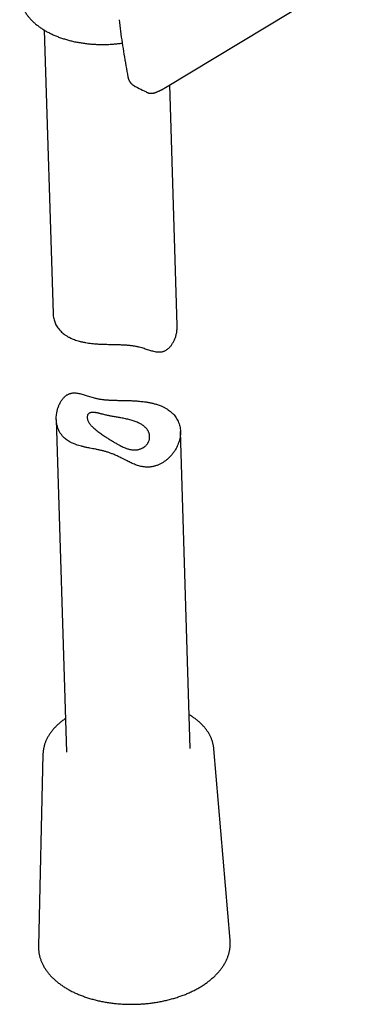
# Model space of a CAD drawing. Header units: millimetres. Extents: x 8 to 743, y 12 to 692.
# Tile 27 of 56: x 684 to 726, y 14 to 134. Entities that reach past the tile are written whole.
import ezdxf

# ---------------------------------------------------------------- set-up
doc = ezdxf.new("R2010")
doc.units = ezdxf.units.MM

msp = doc.modelspace()

# ---------------------------------------------------------------- linework, layer by layer
at = {"color": 7, "linetype": 'Continuous', "lineweight": 30}
for p, q in [((702.12, 125.42), (725.99, 139.82)), ((687.43, 132.37), (688.49, 98.07)), ((698.42, 125.57), (698.44, 125.56)), ((698.44, 125.56), (698.44, 125.56)), ((703.54, 96.61), (702.65, 125.74)), ((688.88, 85.25), (690.13, 44.95)), ((705.12, 45.41), (703.94, 83.79)), ((709.96, 22.18), (707.99, 45.37)), ((707.99, 45.37), (707.99, 45.37)), ((687.27, 44.73), (686.72, 21.46)), ((687.27, 44.73), (687.27, 44.73)), ((709.96, 22.18), (709.96, 22.18))]:
    msp.add_line(p, q, dxfattribs=at)
for points, knots in [([(684.44, 136.49), (684.45, 136.45), (684.46, 136.34), (684.48, 136.18), (684.51, 136.02), (684.55, 135.85), (684.59, 135.68), (684.65, 135.52), (684.71, 135.35), (684.77, 135.19), (684.85, 135.02), (684.93, 134.86), (685.02, 134.7), (685.1, 134.56), (685.18, 134.45), (685.25, 134.33), (685.35, 134.2), (685.47, 134.05), (685.59, 133.9), (685.72, 133.75), (685.86, 133.6), (686, 133.46), (686.15, 133.32), (686.3, 133.18), (686.46, 133.05), (686.63, 132.92), (686.81, 132.79), (686.98, 132.66), (687.17, 132.54), (687.36, 132.42), (687.55, 132.3), (687.75, 132.19), (687.96, 132.08), (688.17, 131.98), (688.38, 131.87), (688.6, 131.78), (688.82, 131.68), (689.05, 131.59), (689.28, 131.5), (689.51, 131.42), (689.75, 131.34), (689.99, 131.27), (690.23, 131.2), (690.48, 131.13), (690.73, 131.07), (690.98, 131.01), (691.24, 130.95), (691.5, 130.9), (691.76, 130.86), (692.02, 130.82), (692.29, 130.78), (692.55, 130.75), (692.82, 130.72), (693.09, 130.69), (693.36, 130.67), (693.63, 130.66), (693.9, 130.65), (694.17, 130.64), (694.45, 130.64), (694.72, 130.64), (694.99, 130.64), (695.27, 130.65), (695.54, 130.67), (695.81, 130.69), (696.08, 130.71), (696.35, 130.74), (696.62, 130.77), (696.79, 130.8), (696.87, 130.81)], [0, 0, 0, 0, 0.012272, 0.027147, 0.042033, 0.056937, 0.071863, 0.086816, 0.101801, 0.116821, 0.131878, 0.146975, 0.162113, 0.177291, 0.187808, 0.196126, 0.211406, 0.22671, 0.242049, 0.25742, 0.272821, 0.288247, 0.303697, 0.319167, 0.334654, 0.350156, 0.36567, 0.381193, 0.396723, 0.412259, 0.427798, 0.443339, 0.458881, 0.474423, 0.489962, 0.5055, 0.521035, 0.536566, 0.552094, 0.567618, 0.583138, 0.598654, 0.614165, 0.629673, 0.645176, 0.660675, 0.676171, 0.691663, 0.707151, 0.722636, 0.738118, 0.753598, 0.769075, 0.784549, 0.800022, 0.815492, 0.830962, 0.84643, 0.861897, 0.877364, 0.89283, 0.908297, 0.923763, 0.93923, 0.954698, 0.970167, 0.985637, 1, 1, 1, 1]), ([(696.5, 133.64), (696.55, 133.17), (696.67, 132.24), (696.86, 130.84), (697.08, 129.45), (697.31, 128.07), (697.48, 127.15), (697.57, 126.69)], [0, 0, 0, 0, 0.199635, 0.399425, 0.59939, 0.799566, 1, 1, 1, 1]), ([(697.57, 126.69), (697.58, 126.65), (697.59, 126.57), (697.63, 126.48), (697.65, 126.41), (697.68, 126.35), (697.7, 126.3), (697.72, 126.25), (697.75, 126.2), (697.78, 126.15), (697.81, 126.11), (697.84, 126.07), (697.88, 126.02), (697.93, 125.96), (697.99, 125.89), (698.05, 125.83), (698.11, 125.78), (698.15, 125.75), (698.19, 125.72), (698.23, 125.69), (698.28, 125.65), (698.33, 125.62), (698.38, 125.6), (698.39, 125.59)], [0, 0, 0, 0, 0.088448, 0.159582, 0.212732, 0.248671, 0.283941, 0.324566, 0.368549, 0.406953, 0.438733, 0.471563, 0.516006, 0.570938, 0.646399, 0.70612, 0.754328, 0.795625, 0.822075, 0.855385, 0.89633, 0.965151, 1, 1, 1, 1]), ([(698.44, 125.56), (698.54, 125.52), (698.9, 125.33), (699.39, 125.09), (699.79, 124.9), (699.91, 124.84)], [0, 0, 0, 0, 0.190575, 0.746628, 1, 1, 1, 1]), ([(701.07, 124.89), (701.11, 124.91), (701.19, 124.94), (701.29, 124.99), (701.37, 125.02), (701.44, 125.05), (701.49, 125.08), (701.53, 125.1), (701.56, 125.11), (701.6, 125.13), (701.65, 125.16), (701.72, 125.19), (701.79, 125.23), (701.87, 125.27), (701.94, 125.31), (702.01, 125.35), (702.07, 125.39), (702.1, 125.41), (702.12, 125.42)], [0, 0, 0, 0, 0.108601, 0.202048, 0.28034, 0.343474, 0.391452, 0.424799, 0.458795, 0.498156, 0.542882, 0.608976, 0.684121, 0.765924, 0.839799, 0.903345, 0.956679, 1, 1, 1, 1]), ([(699.91, 124.84), (699.94, 124.82), (699.99, 124.8), (700.07, 124.77), (700.14, 124.76), (700.2, 124.74), (700.27, 124.73), (700.35, 124.73), (700.44, 124.73), (700.53, 124.74), (700.61, 124.75), (700.68, 124.76), (700.73, 124.78), (700.77, 124.79), (700.81, 124.8), (700.85, 124.81), (700.91, 124.83), (700.99, 124.86), (701.04, 124.88), (701.07, 124.89)], [0, 0, 0, 0, 0.065608, 0.120196, 0.164407, 0.206157, 0.246504, 0.310884, 0.379612, 0.457185, 0.529925, 0.58808, 0.647152, 0.679993, 0.717616, 0.768169, 0.832173, 0.9095, 1, 1, 1, 1]), ([(688.49, 98.07), (688.49, 98.07), (688.49, 97.96), (688.51, 97.75), (688.56, 97.45), (688.62, 97.25), (688.65, 97.16)], [0, 0, 0, 0, 0.0092915, 0.3379663, 0.6679669, 1, 1, 1, 1]), ([(688.65, 97.16), (688.68, 97.08), (688.73, 96.93), (688.85, 96.69), (688.99, 96.44), (689.16, 96.21), (689.34, 96), (689.52, 95.82), (689.72, 95.64), (689.95, 95.47), (690.22, 95.3), (690.5, 95.15), (690.79, 95.02), (691.07, 94.9), (691.36, 94.8), (691.69, 94.71), (692.05, 94.62), (692.43, 94.55), (692.79, 94.49), (693.15, 94.44), (693.52, 94.41), (693.84, 94.38), (694.12, 94.37), (694.35, 94.36), (694.59, 94.35), (694.88, 94.34), (695.23, 94.33), (695.58, 94.32), (695.86, 94.32), (696.08, 94.31), (696.29, 94.31), (696.51, 94.3), (696.73, 94.29), (696.95, 94.28), (697.16, 94.27), (697.38, 94.26), (697.58, 94.24), (697.79, 94.22), (697.99, 94.2), (698.19, 94.17), (698.38, 94.14), (698.57, 94.1), (698.76, 94.06), (698.98, 94.01), (699.24, 93.94), (699.52, 93.85), (699.79, 93.76), (700.05, 93.68), (700.31, 93.6), (700.56, 93.53), (700.81, 93.47), (701.06, 93.42), (701.26, 93.41), (701.43, 93.41), (701.55, 93.42), (701.67, 93.43), (701.79, 93.46), (701.91, 93.5), (702.03, 93.54), (702.14, 93.6), (702.25, 93.66), (702.35, 93.74), (702.46, 93.82), (702.56, 93.91), (702.65, 94.01), (702.75, 94.11), (702.84, 94.23), (702.94, 94.38), (703.04, 94.54), (703.14, 94.71), (703.22, 94.89), (703.29, 95.08), (703.36, 95.27), (703.41, 95.46), (703.46, 95.67), (703.5, 95.91), (703.53, 96.18), (703.55, 96.42), (703.54, 96.56), (703.54, 96.61)], [0, 0, 0, 0, 0.016271, 0.032586, 0.052364, 0.072222, 0.088943, 0.105712, 0.121981, 0.138294, 0.158063, 0.177909, 0.194611, 0.211359, 0.227887, 0.244457, 0.264529, 0.284675, 0.301624, 0.318618, 0.33573, 0.352891, 0.363307, 0.373722, 0.384187, 0.394651, 0.412308, 0.430038, 0.43941, 0.448795, 0.45826, 0.467724, 0.477253, 0.486781, 0.496403, 0.506044, 0.515426, 0.524827, 0.534338, 0.543848, 0.553439, 0.563031, 0.572733, 0.582453, 0.598699, 0.614991, 0.631387, 0.647803, 0.664349, 0.680913, 0.697566, 0.714256, 0.730827, 0.739183, 0.747539, 0.755957, 0.764375, 0.772893, 0.781435, 0.789727, 0.798039, 0.806457, 0.814874, 0.823361, 0.831848, 0.840424, 0.849012, 0.860502, 0.872016, 0.883647, 0.895277, 0.906982, 0.918686, 0.930486, 0.942302, 0.957485, 0.972699, 0.991098, 1, 1, 1, 1]), ([(703.78, 84.71), (703.75, 84.77), (703.7, 84.92), (703.59, 85.16), (703.44, 85.42), (703.26, 85.67), (703.08, 85.88), (702.9, 86.05), (702.72, 86.21), (702.49, 86.38), (702.21, 86.56), (701.91, 86.72), (701.62, 86.86), (701.36, 86.96), (701.08, 87.06), (700.76, 87.15), (700.38, 87.24), (699.98, 87.32), (699.61, 87.38), (699.28, 87.42), (698.94, 87.45), (698.61, 87.48), (698.31, 87.5), (698.07, 87.51), (697.84, 87.52), (697.6, 87.53), (697.36, 87.53), (697.09, 87.54), (696.82, 87.54), (696.57, 87.55), (696.35, 87.55), (696.13, 87.56), (695.92, 87.56), (695.7, 87.57), (695.48, 87.58), (695.26, 87.59), (695.05, 87.61), (694.84, 87.62), (694.64, 87.64), (694.44, 87.67), (694.24, 87.7), (694.04, 87.73), (693.85, 87.76), (693.67, 87.8), (693.44, 87.86), (693.19, 87.93), (692.91, 88.01), (692.64, 88.1), (692.38, 88.19), (692.12, 88.27), (691.86, 88.34), (691.61, 88.4), (691.37, 88.44), (691.16, 88.46), (691, 88.46), (690.88, 88.45), (690.76, 88.43), (690.64, 88.4), (690.52, 88.37), (690.4, 88.32), (690.29, 88.27), (690.18, 88.2), (690.07, 88.13), (689.97, 88.05), (689.87, 87.96), (689.77, 87.86), (689.68, 87.75), (689.58, 87.63), (689.48, 87.49), (689.38, 87.32), (689.29, 87.15), (689.21, 86.97), (689.13, 86.79), (689.07, 86.6), (689.01, 86.41), (688.97, 86.21), (688.93, 85.97), (688.89, 85.7), (688.88, 85.4), (688.89, 85.09), (688.92, 84.83), (688.96, 84.59), (689.01, 84.41), (689.06, 84.24), (689.11, 84.09), (689.18, 83.94), (689.24, 83.8), (689.32, 83.66), (689.41, 83.53), (689.5, 83.4), (689.61, 83.26), (689.73, 83.12), (689.9, 82.96), (690.09, 82.8), (690.33, 82.64), (690.58, 82.49), (690.83, 82.37), (691.06, 82.27), (691.3, 82.18), (691.6, 82.09), (691.94, 81.99), (692.31, 81.9), (692.65, 81.83), (692.99, 81.76), (693.31, 81.7), (693.61, 81.64), (693.85, 81.59), (694.03, 81.55), (694.22, 81.51), (694.41, 81.47), (694.59, 81.42), (694.78, 81.37), (694.97, 81.32), (695.15, 81.26), (695.34, 81.2), (695.53, 81.13), (695.71, 81.06), (695.91, 80.98), (696.13, 80.88), (696.37, 80.77), (696.6, 80.66), (696.86, 80.53), (697.16, 80.38), (697.45, 80.23), (697.72, 80.1), (697.97, 79.98), (698.22, 79.87), (698.48, 79.76), (698.74, 79.66), (699.01, 79.58), (699.29, 79.52), (699.57, 79.48), (699.82, 79.47), (700.03, 79.47), (700.21, 79.48), (700.39, 79.5), (700.57, 79.53), (700.75, 79.57), (700.93, 79.62), (701.1, 79.68), (701.27, 79.75), (701.44, 79.82), (701.59, 79.91), (701.75, 79.99), (701.95, 80.12), (702.19, 80.29), (702.43, 80.49), (702.61, 80.66), (702.75, 80.81), (702.88, 80.97), (703.01, 81.12), (703.13, 81.29), (703.24, 81.45), (703.35, 81.62), (703.45, 81.8), (703.56, 82.03), (703.68, 82.31), (703.79, 82.63), (703.87, 82.95), (703.91, 83.24), (703.94, 83.53), (703.94, 83.81), (703.92, 84.11), (703.86, 84.42), (703.81, 84.61), (703.78, 84.71)], [0, 0, 0, 0, 0.006108, 0.01535, 0.024629, 0.034021, 0.043453, 0.049797, 0.055905, 0.065145, 0.074421, 0.083806, 0.093228, 0.099563, 0.10577, 0.115154, 0.124574, 0.134099, 0.143661, 0.150088, 0.15651, 0.166233, 0.171116, 0.176, 0.180952, 0.185905, 0.190884, 0.195863, 0.202576, 0.206994, 0.211412, 0.215856, 0.220299, 0.224802, 0.229305, 0.233842, 0.23838, 0.242804, 0.247228, 0.251689, 0.25615, 0.260687, 0.265224, 0.269799, 0.274373, 0.282018, 0.2897, 0.297397, 0.305157, 0.312926, 0.320754, 0.328593, 0.336461, 0.344267, 0.34819, 0.352113, 0.356092, 0.36007, 0.364088, 0.368107, 0.372017, 0.375928, 0.379876, 0.383825, 0.38784, 0.391855, 0.395897, 0.39994, 0.405358, 0.410776, 0.416237, 0.421697, 0.427229, 0.432761, 0.438323, 0.443885, 0.44959, 0.458204, 0.466844, 0.475567, 0.484319, 0.490196, 0.496531, 0.501333, 0.506135, 0.51096, 0.515785, 0.520685, 0.525584, 0.530509, 0.535434, 0.542075, 0.547759, 0.556354, 0.564982, 0.573703, 0.582455, 0.588334, 0.594367, 0.603484, 0.612632, 0.621877, 0.631158, 0.637398, 0.645219, 0.653073, 0.657042, 0.661011, 0.665007, 0.669003, 0.672927, 0.676851, 0.680812, 0.684774, 0.68882, 0.692867, 0.696955, 0.701044, 0.706495, 0.711947, 0.717444, 0.722942, 0.731265, 0.739604, 0.745191, 0.751759, 0.75834, 0.764927, 0.771591, 0.778269, 0.785057, 0.791875, 0.798754, 0.803128, 0.807502, 0.811911, 0.81632, 0.820799, 0.825278, 0.82979, 0.834303, 0.838669, 0.843036, 0.847426, 0.851817, 0.860688, 0.869599, 0.874798, 0.879998, 0.885224, 0.89045, 0.895729, 0.901007, 0.906311, 0.911615, 0.917816, 0.927191, 0.936601, 0.946118, 0.955671, 0.962093, 0.971494, 0.980932, 0.990446, 1, 1, 1, 1]), ([(699.96, 83.94), (699.98, 83.91), (700.02, 83.83), (700.08, 83.72), (700.14, 83.58), (700.17, 83.44), (700.2, 83.31), (700.2, 83.19), (700.2, 83.08), (700.19, 82.96), (700.17, 82.81), (700.13, 82.67), (700.08, 82.55), (700.02, 82.45), (699.96, 82.34), (699.89, 82.23), (699.78, 82.12), (699.67, 82), (699.55, 81.91), (699.44, 81.84), (699.34, 81.78), (699.21, 81.72), (699.05, 81.66), (698.89, 81.61), (698.73, 81.58), (698.56, 81.55), (698.37, 81.54), (698.14, 81.55), (697.91, 81.59), (697.7, 81.63), (697.48, 81.7), (697.25, 81.78), (696.99, 81.89), (696.74, 82.01), (696.51, 82.13), (696.3, 82.25), (696.13, 82.35), (695.95, 82.45), (695.77, 82.56), (695.59, 82.67), (695.4, 82.79), (695.22, 82.91), (695.03, 83.03), (694.82, 83.16), (694.61, 83.31), (694.38, 83.46), (694.15, 83.62), (693.93, 83.78), (693.73, 83.93), (693.54, 84.09), (693.36, 84.25), (693.2, 84.41), (693.06, 84.56), (692.94, 84.72), (692.83, 84.87), (692.75, 85.03), (692.68, 85.19), (692.65, 85.32), (692.63, 85.44), (692.63, 85.54), (692.64, 85.63), (692.66, 85.73), (692.71, 85.83), (692.77, 85.92), (692.86, 85.99), (692.96, 86.04), (693.07, 86.08), (693.19, 86.09), (693.31, 86.1), (693.44, 86.09), (693.56, 86.08), (693.68, 86.06), (693.81, 86.04), (693.95, 86.01), (694.1, 85.97), (694.25, 85.94), (694.43, 85.89), (694.64, 85.84), (694.87, 85.78), (695.09, 85.73), (695.28, 85.69), (695.45, 85.65), (695.62, 85.62), (695.82, 85.59), (696.06, 85.54), (696.3, 85.5), (696.52, 85.46), (696.75, 85.42), (696.99, 85.38), (697.27, 85.32), (697.54, 85.26), (697.81, 85.2), (698.08, 85.12), (698.33, 85.04), (698.58, 84.95), (698.78, 84.87), (698.95, 84.78), (699.1, 84.71), (699.26, 84.61), (699.41, 84.51), (699.53, 84.41), (699.64, 84.32), (699.73, 84.23), (699.81, 84.14), (699.89, 84.04), (699.94, 83.97), (699.96, 83.94)], [0, 0, 0, 0, 0.006177, 0.01554, 0.024904, 0.034419, 0.043935, 0.050348, 0.056525, 0.065889, 0.075252, 0.084769, 0.094285, 0.1007, 0.106847, 0.116171, 0.125496, 0.134985, 0.144475, 0.150879, 0.156749, 0.165659, 0.174569, 0.183644, 0.192718, 0.198845, 0.209962, 0.221079, 0.232415, 0.243753, 0.251892, 0.264238, 0.276586, 0.289115, 0.301645, 0.310075, 0.318597, 0.327154, 0.335712, 0.34441, 0.353108, 0.361971, 0.370833, 0.379764, 0.390934, 0.402104, 0.413512, 0.42492, 0.436097, 0.447274, 0.458695, 0.470116, 0.481284, 0.492452, 0.503843, 0.515233, 0.526854, 0.538474, 0.547363, 0.556252, 0.562248, 0.573576, 0.584905, 0.596495, 0.608085, 0.619121, 0.630158, 0.641369, 0.652581, 0.661363, 0.67019, 0.679016, 0.687967, 0.696918, 0.70599, 0.715062, 0.724171, 0.737149, 0.750125, 0.760011, 0.769896, 0.776557, 0.78301, 0.792828, 0.802646, 0.812685, 0.822725, 0.829521, 0.840683, 0.851846, 0.863238, 0.874631, 0.886111, 0.897591, 0.909291, 0.920991, 0.927045, 0.93622, 0.945395, 0.954712, 0.964029, 0.970306, 0.977702, 0.985098, 0.992549, 1, 1, 1, 1]), ([(690, 49.03), (689.97, 49.01), (689.89, 48.95), (689.74, 48.85), (689.56, 48.71), (689.39, 48.58), (689.23, 48.44), (689.07, 48.29), (688.92, 48.15), (688.77, 48), (688.63, 47.85), (688.49, 47.7), (688.37, 47.54), (688.25, 47.39), (688.13, 47.23), (688.02, 47.07), (687.92, 46.91), (687.83, 46.75), (687.74, 46.58), (687.66, 46.41), (687.59, 46.25), (687.53, 46.08), (687.47, 45.91), (687.42, 45.74), (687.37, 45.57), (687.34, 45.4), (687.31, 45.23), (687.29, 45.06), (687.27, 44.89), (687.27, 44.78), (687.27, 44.73)], [0, 0, 0, 0, 0.015264, 0.052421, 0.089575, 0.126721, 0.163856, 0.200975, 0.238072, 0.275141, 0.312177, 0.349172, 0.386119, 0.42301, 0.459838, 0.496595, 0.533275, 0.56987, 0.606374, 0.642784, 0.679095, 0.715306, 0.751417, 0.78743, 0.823348, 0.859178, 0.894927, 0.930605, 0.966224, 1, 1, 1, 1]), ([(707.98, 45.37), (707.98, 45.42), (707.97, 45.52), (707.95, 45.68), (707.92, 45.85), (707.88, 46.02), (707.83, 46.18), (707.78, 46.35), (707.72, 46.51), (707.65, 46.68), (707.58, 46.84), (707.5, 47), (707.41, 47.16), (707.33, 47.3), (707.25, 47.42), (707.17, 47.54), (707.08, 47.67), (706.96, 47.82), (706.84, 47.97), (706.71, 48.12), (706.57, 48.26), (706.43, 48.4), (706.28, 48.54), (706.12, 48.68), (705.96, 48.82), (705.79, 48.95), (705.62, 49.08), (705.44, 49.2), (705.26, 49.33), (705.11, 49.42), (705.02, 49.48), (704.99, 49.49)], [0, 0, 0, 0, 0.029334, 0.064891, 0.100475, 0.1361, 0.171778, 0.207522, 0.243341, 0.279244, 0.315237, 0.351324, 0.387509, 0.423791, 0.448931, 0.468812, 0.505338, 0.54192, 0.578586, 0.615328, 0.652141, 0.689016, 0.725947, 0.762926, 0.799946, 0.837001, 0.874084, 0.911189, 0.948313, 0.985448, 1, 1, 1, 1]), ([(686.73, 21.46), (686.72, 21.45), (686.72, 21.38), (686.72, 21.25), (686.73, 21.07), (686.75, 20.9), (686.77, 20.72), (686.8, 20.54), (686.83, 20.36), (686.88, 20.19), (686.93, 20.01), (686.99, 19.84), (687.05, 19.66), (687.12, 19.49), (687.2, 19.32), (687.29, 19.15), (687.38, 18.98), (687.47, 18.82), (687.54, 18.73), (687.56, 18.68)], [0, 0, 0, 0, 0.010127, 0.072431, 0.134709, 0.196982, 0.259265, 0.32158, 0.383947, 0.446387, 0.508916, 0.57155, 0.634303, 0.697185, 0.760205, 0.823368, 0.886677, 0.950132, 1, 1, 1, 1]), ([(687.56, 18.68), (687.58, 18.65), (687.64, 18.57), (687.74, 18.43), (687.86, 18.27), (687.99, 18.11), (688.13, 17.96), (688.27, 17.8), (688.42, 17.65), (688.57, 17.5), (688.73, 17.35), (688.9, 17.21), (689.07, 17.07), (689.25, 16.93), (689.44, 16.8), (689.63, 16.66), (689.82, 16.54), (690.03, 16.41), (690.23, 16.29), (690.44, 16.17), (690.66, 16.05), (690.88, 15.94), (691.1, 15.83), (691.33, 15.73), (691.57, 15.63), (691.81, 15.53), (692.05, 15.44), (692.29, 15.35), (692.54, 15.26), (692.8, 15.18), (693.05, 15.1), (693.31, 15.03), (693.58, 14.96), (693.84, 14.9), (694.11, 14.83), (694.38, 14.78), (694.66, 14.72), (694.93, 14.68), (695.21, 14.63), (695.49, 14.59), (695.77, 14.56), (696.05, 14.52), (696.34, 14.5), (696.62, 14.47), (696.91, 14.46), (697.2, 14.44), (697.48, 14.43), (697.77, 14.43), (698.06, 14.43), (698.35, 14.43), (698.64, 14.44), (698.93, 14.45), (699.22, 14.47), (699.51, 14.49), (699.79, 14.51), (700.08, 14.54), (700.37, 14.58), (700.65, 14.61), (700.93, 14.66), (701.21, 14.7), (701.49, 14.75), (701.77, 14.81), (702.05, 14.87), (702.32, 14.93), (702.59, 15), (702.86, 15.07), (703.13, 15.15), (703.39, 15.23), (703.65, 15.31), (703.9, 15.4), (704.16, 15.49), (704.41, 15.58), (704.65, 15.68), (704.89, 15.78), (705.13, 15.89), (705.37, 16), (705.6, 16.11), (705.82, 16.23), (706.04, 16.35), (706.26, 16.47), (706.47, 16.6), (706.67, 16.73), (706.88, 16.86), (707.07, 17), (707.26, 17.14), (707.45, 17.28), (707.63, 17.43), (707.8, 17.58), (707.97, 17.73), (708.13, 17.88), (708.28, 18.03), (708.43, 18.19), (708.57, 18.35), (708.71, 18.51), (708.84, 18.68), (708.96, 18.84), (709.08, 19.01), (709.19, 19.18), (709.29, 19.35), (709.39, 19.53), (709.47, 19.7), (709.56, 19.88), (709.63, 20.05), (709.7, 20.23), (709.76, 20.41), (709.81, 20.58), (709.85, 20.76), (709.89, 20.94), (709.92, 21.12), (709.95, 21.3), (709.96, 21.48), (709.97, 21.66), (709.97, 21.84), (709.97, 22.01), (709.96, 22.13), (709.96, 22.18)], [0, 0, 0, 0, 0.004782, 0.013602, 0.022434, 0.031282, 0.040147, 0.049026, 0.057918, 0.066822, 0.075736, 0.084659, 0.09359, 0.102527, 0.111469, 0.120415, 0.129364, 0.138316, 0.147269, 0.156223, 0.165177, 0.174131, 0.183085, 0.192037, 0.200987, 0.209936, 0.218884, 0.227829, 0.236773, 0.245714, 0.254654, 0.263591, 0.272526, 0.28146, 0.290391, 0.299321, 0.308249, 0.317175, 0.3261, 0.335023, 0.343945, 0.352865, 0.361785, 0.370703, 0.37962, 0.388537, 0.397453, 0.406369, 0.415284, 0.424199, 0.433114, 0.442029, 0.450944, 0.459859, 0.468775, 0.477691, 0.486608, 0.495525, 0.504444, 0.513363, 0.522284, 0.531206, 0.540129, 0.549054, 0.557981, 0.566909, 0.575839, 0.584771, 0.593705, 0.602641, 0.61158, 0.62052, 0.629463, 0.638408, 0.647356, 0.656306, 0.665257, 0.674211, 0.683167, 0.692125, 0.701084, 0.710045, 0.719006, 0.727968, 0.736929, 0.745889, 0.754848, 0.763804, 0.772757, 0.781706, 0.790649, 0.799585, 0.808513, 0.817431, 0.826339, 0.835234, 0.844115, 0.852981, 0.86183, 0.870661, 0.879473, 0.888265, 0.897037, 0.905787, 0.914518, 0.923228, 0.931918, 0.94059, 0.949246, 0.957887, 0.966515, 0.975133, 0.983744, 0.99235, 1, 1, 1, 1])]:
    msp.add_open_spline(points, degree=3, knots=knots, dxfattribs=at)

doc.saveas('drawing.dxf')
